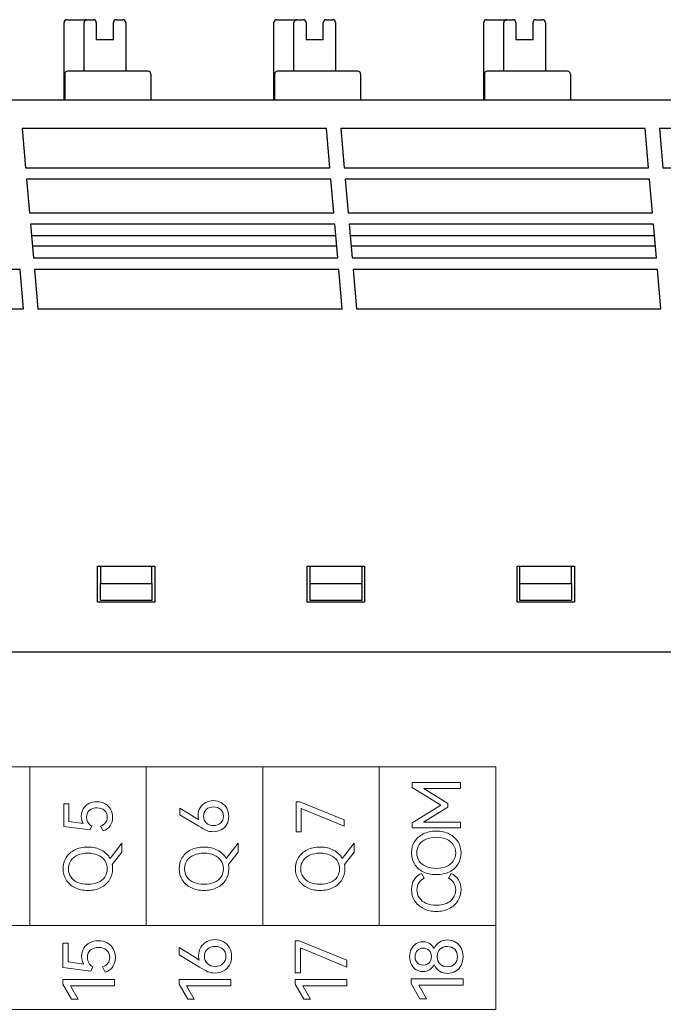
# Model space of a CAD drawing. Header units: millimetres. Extents: x 0 to 427, y 0 to 299.
# Tile 15 of 23: x 144 to 166, y 163 to 198. Entities that reach past the tile are written whole.
import ezdxf

# ---------------------------------------------------------------- set-up
doc = ezdxf.new("R2010")
doc.units = ezdxf.units.MM
doc.header["$MEASUREMENT"] = 0
doc.layers.add('layer 1', color=7, linetype='Continuous')
doc.layers.add('Layer0000', color=7, linetype='Continuous', lineweight=25)

msp = doc.modelspace()

# ---------------------------------------------------------------- linework, layer by layer
at = {"layer": 'layer 1', "lineweight": 9}
for points, knots in [([(160.629, 171.486), (160.629, 171.486), (156.559, 171.486), (156.559, 171.486), (156.559, 171.486), (156.559, 171.486), (152.489, 171.486), (152.489, 171.486), (152.489, 171.486), (152.489, 171.486), (148.418, 171.486), (148.418, 171.486), (148.418, 171.486), (148.418, 171.486), (144.348, 171.486), (144.348, 171.486), (144.348, 171.486), (144.348, 171.486), (140.278, 171.486), (140.278, 171.486), (140.278, 171.486), (140.278, 171.486), (136.207, 171.486), (136.207, 171.486), (136.207, 171.486), (136.207, 171.486), (132.137, 171.486), (132.137, 171.486), (132.137, 171.486), (132.137, 171.486), (128.067, 171.486), (128.067, 171.486), (128.067, 171.486), (128.067, 171.486), (123.997, 171.486), (123.997, 171.486)], [0, 0, 0, 0, 0.111111, 0.111111, 0.111111, 0.111111, 0.222222, 0.222222, 0.222222, 0.222222, 0.333333, 0.333333, 0.333333, 0.333333, 0.444444, 0.444444, 0.444444, 0.444444, 0.555556, 0.555556, 0.555556, 0.555556, 0.666667, 0.666667, 0.666667, 0.666667, 0.777778, 0.777778, 0.777778, 0.777778, 0.888889, 0.888889, 0.888889, 0.888889, 1, 1, 1, 1]), ([(157.715, 170.767), (157.715, 170.767), (157.715, 170.934), (157.715, 170.934), (157.715, 170.934), (157.715, 170.934), (159.394, 170.934), (159.394, 170.934), (159.394, 170.934), (159.394, 170.934), (159.394, 170.735), (159.394, 170.735), (159.394, 170.735), (159.394, 170.735), (158.114, 170.735), (158.114, 170.735), (158.114, 170.735), (158.114, 170.735), (158.96, 170.205), (158.96, 170.205), (158.96, 170.205), (158.96, 170.205), (158.96, 170.083), (158.96, 170.083), (158.96, 170.083), (158.96, 170.083), (158.11, 169.549), (158.11, 169.549), (158.11, 169.549), (158.11, 169.549), (159.394, 169.549), (159.394, 169.549), (159.394, 169.549), (159.394, 169.549), (159.394, 169.352), (159.394, 169.352), (159.394, 169.352), (159.394, 169.352), (157.715, 169.352), (157.715, 169.352), (157.715, 169.352), (157.715, 169.352), (157.715, 169.531), (157.715, 169.531), (157.715, 169.531), (157.715, 169.531), (158.713, 170.15), (158.713, 170.15), (158.713, 170.15), (158.713, 170.15), (157.715, 170.767), (157.715, 170.767)], [0, 0, 0, 0, 0.076923, 0.076923, 0.076923, 0.076923, 0.153846, 0.153846, 0.153846, 0.153846, 0.230769, 0.230769, 0.230769, 0.230769, 0.307692, 0.307692, 0.307692, 0.307692, 0.384615, 0.384615, 0.384615, 0.384615, 0.461538, 0.461538, 0.461538, 0.461538, 0.538462, 0.538462, 0.538462, 0.538462, 0.615385, 0.615385, 0.615385, 0.615385, 0.692308, 0.692308, 0.692308, 0.692308, 0.769231, 0.769231, 0.769231, 0.769231, 0.846154, 0.846154, 0.846154, 0.846154, 0.923077, 0.923077, 0.923077, 0.923077, 1, 1, 1, 1]), ([(146.15, 169.758), (146.15, 169.857), (146.174, 169.946), (146.22, 170.024), (146.22, 170.024), (146.267, 170.102), (146.331, 170.162), (146.413, 170.205), (146.413, 170.205), (146.495, 170.248), (146.588, 170.269), (146.692, 170.269), (146.692, 170.269), (146.8, 170.269), (146.896, 170.246), (146.98, 170.198), (146.98, 170.198), (147.065, 170.151), (147.13, 170.086), (147.177, 170.003), (147.177, 170.003), (147.223, 169.921), (147.246, 169.829), (147.246, 169.728), (147.246, 169.728), (147.246, 169.616), (147.219, 169.517), (147.163, 169.431), (147.163, 169.431), (147.107, 169.345), (147.026, 169.285), (146.919, 169.251), (146.919, 169.251), (146.919, 169.251), (146.825, 169.416), (146.825, 169.416), (146.825, 169.416), (146.903, 169.444), (146.961, 169.484), (147.001, 169.537), (147.001, 169.537), (147.041, 169.589), (147.061, 169.653), (147.061, 169.728), (147.061, 169.728), (147.061, 169.829), (147.027, 169.908), (146.96, 169.967), (146.96, 169.967), (146.893, 170.025), (146.806, 170.054), (146.701, 170.054), (146.701, 170.054), (146.598, 170.054), (146.512, 170.026), (146.442, 169.97), (146.442, 169.97), (146.371, 169.914), (146.336, 169.834), (146.336, 169.728), (146.336, 169.728), (146.336, 169.595), (146.396, 169.491), (146.517, 169.416), (146.517, 169.416), (146.517, 169.416), (146.451, 169.285), (146.451, 169.285), (146.451, 169.285), (146.451, 169.285), (145.538, 169.4), (145.538, 169.4), (145.538, 169.4), (145.538, 169.4), (145.538, 170.194), (145.538, 170.194), (145.538, 170.194), (145.538, 170.194), (145.717, 170.194), (145.717, 170.194), (145.717, 170.194), (145.717, 170.194), (145.717, 169.579), (145.717, 169.579), (145.717, 169.579), (145.717, 169.579), (146.215, 169.512), (146.215, 169.512), (146.215, 169.512), (146.172, 169.58), (146.15, 169.662), (146.15, 169.758)], [0, 0, 0, 0, 0.043478, 0.043478, 0.043478, 0.043478, 0.086957, 0.086957, 0.086957, 0.086957, 0.130435, 0.130435, 0.130435, 0.130435, 0.173913, 0.173913, 0.173913, 0.173913, 0.217391, 0.217391, 0.217391, 0.217391, 0.26087, 0.26087, 0.26087, 0.26087, 0.304348, 0.304348, 0.304348, 0.304348, 0.347826, 0.347826, 0.347826, 0.347826, 0.391304, 0.391304, 0.391304, 0.391304, 0.434783, 0.434783, 0.434783, 0.434783, 0.478261, 0.478261, 0.478261, 0.478261, 0.521739, 0.521739, 0.521739, 0.521739, 0.565217, 0.565217, 0.565217, 0.565217, 0.608696, 0.608696, 0.608696, 0.608696, 0.652174, 0.652174, 0.652174, 0.652174, 0.695652, 0.695652, 0.695652, 0.695652, 0.73913, 0.73913, 0.73913, 0.73913, 0.782609, 0.782609, 0.782609, 0.782609, 0.826087, 0.826087, 0.826087, 0.826087, 0.869565, 0.869565, 0.869565, 0.869565, 0.913043, 0.913043, 0.913043, 0.913043, 0.956522, 0.956522, 0.956522, 0.956522, 1, 1, 1, 1]), ([(150.233, 169.792), (150.233, 169.892), (150.257, 169.98), (150.304, 170.058), (150.304, 170.058), (150.352, 170.136), (150.416, 170.197), (150.497, 170.241), (150.497, 170.241), (150.578, 170.284), (150.667, 170.306), (150.765, 170.306), (150.765, 170.306), (150.866, 170.306), (150.958, 170.283), (151.04, 170.236), (151.04, 170.236), (151.123, 170.189), (151.187, 170.124), (151.234, 170.041), (151.234, 170.041), (151.281, 169.958), (151.304, 169.865), (151.304, 169.762), (151.304, 169.762), (151.304, 169.657), (151.281, 169.563), (151.235, 169.48), (151.235, 169.48), (151.189, 169.398), (151.125, 169.334), (151.043, 169.288), (151.043, 169.288), (150.96, 169.242), (150.866, 169.219), (150.761, 169.219), (150.761, 169.219), (150.678, 169.219), (150.602, 169.234), (150.532, 169.264), (150.532, 169.264), (150.463, 169.293), (150.371, 169.343), (150.258, 169.412), (150.258, 169.412), (150.258, 169.412), (149.598, 169.813), (149.598, 169.813), (149.598, 169.813), (149.598, 169.813), (149.598, 170.044), (149.598, 170.044), (149.598, 170.044), (149.598, 170.044), (150.162, 169.698), (150.162, 169.698), (150.162, 169.698), (150.196, 169.677), (150.227, 169.655), (150.256, 169.634), (150.256, 169.634), (150.241, 169.681), (150.233, 169.734), (150.233, 169.792)], [0, 0, 0, 0, 0.0625, 0.0625, 0.0625, 0.0625, 0.125, 0.125, 0.125, 0.125, 0.1875, 0.1875, 0.1875, 0.1875, 0.25, 0.25, 0.25, 0.25, 0.3125, 0.3125, 0.3125, 0.3125, 0.375, 0.375, 0.375, 0.375, 0.4375, 0.4375, 0.4375, 0.4375, 0.5, 0.5, 0.5, 0.5, 0.5625, 0.5625, 0.5625, 0.5625, 0.625, 0.625, 0.625, 0.625, 0.6875, 0.6875, 0.6875, 0.6875, 0.75, 0.75, 0.75, 0.75, 0.8125, 0.8125, 0.8125, 0.8125, 0.875, 0.875, 0.875, 0.875, 0.9375, 0.9375, 0.9375, 0.9375, 1, 1, 1, 1]), ([(151.118, 169.762), (151.118, 169.86), (151.086, 169.939), (151.022, 169.997), (151.022, 169.997), (150.958, 170.056), (150.874, 170.086), (150.772, 170.086), (150.772, 170.086), (150.668, 170.086), (150.584, 170.057), (150.519, 169.999), (150.519, 169.999), (150.454, 169.941), (150.421, 169.862), (150.421, 169.762), (150.421, 169.762), (150.421, 169.663), (150.454, 169.584), (150.519, 169.525), (150.519, 169.525), (150.584, 169.466), (150.668, 169.437), (150.772, 169.437), (150.772, 169.437), (150.876, 169.437), (150.96, 169.466), (151.023, 169.525), (151.023, 169.525), (151.087, 169.584), (151.118, 169.663), (151.118, 169.762)], [0, 0, 0, 0, 0.125, 0.125, 0.125, 0.125, 0.25, 0.25, 0.25, 0.25, 0.375, 0.375, 0.375, 0.375, 0.5, 0.5, 0.5, 0.5, 0.625, 0.625, 0.625, 0.625, 0.75, 0.75, 0.75, 0.75, 0.875, 0.875, 0.875, 0.875, 1, 1, 1, 1]), ([(153.832, 170.035), (153.832, 170.035), (153.832, 169.221), (153.832, 169.221), (153.832, 169.221), (153.832, 169.221), (153.655, 169.221), (153.655, 169.221), (153.655, 169.221), (153.655, 169.221), (153.655, 170.267), (153.655, 170.267), (153.655, 170.267), (153.655, 170.267), (153.782, 170.267), (153.782, 170.267), (153.782, 170.267), (153.782, 170.267), (155.336, 169.639), (155.336, 169.639), (155.336, 169.639), (155.336, 169.639), (155.336, 169.414), (155.336, 169.414), (155.336, 169.414), (155.336, 169.414), (153.832, 170.035), (153.832, 170.035)], [0, 0, 0, 0, 0.142857, 0.142857, 0.142857, 0.142857, 0.285714, 0.285714, 0.285714, 0.285714, 0.428571, 0.428571, 0.428571, 0.428571, 0.571429, 0.571429, 0.571429, 0.571429, 0.714286, 0.714286, 0.714286, 0.714286, 0.857143, 0.857143, 0.857143, 0.857143, 1, 1, 1, 1]), ([(158.552, 167.722), (158.379, 167.722), (158.227, 167.755), (158.096, 167.82), (158.096, 167.82), (157.964, 167.886), (157.863, 167.977), (157.793, 168.092), (157.793, 168.092), (157.723, 168.208), (157.688, 168.337), (157.688, 168.481), (157.688, 168.481), (157.688, 168.625), (157.723, 168.754), (157.794, 168.87), (157.794, 168.87), (157.865, 168.985), (157.966, 169.075), (158.097, 169.141), (158.097, 169.141), (158.228, 169.207), (158.379, 169.24), (158.552, 169.24), (158.552, 169.24), (158.726, 169.24), (158.879, 169.207), (159.01, 169.14), (159.01, 169.14), (159.14, 169.074), (159.241, 168.983), (159.312, 168.868), (159.312, 168.868), (159.383, 168.754), (159.419, 168.625), (159.419, 168.481), (159.419, 168.481), (159.419, 168.337), (159.384, 168.208), (159.313, 168.092), (159.313, 168.092), (159.243, 167.977), (159.142, 167.886), (159.011, 167.82), (159.011, 167.82), (158.879, 167.755), (158.726, 167.722), (158.552, 167.722)], [0, 0, 0, 0, 0.083333, 0.083333, 0.083333, 0.083333, 0.166667, 0.166667, 0.166667, 0.166667, 0.25, 0.25, 0.25, 0.25, 0.333333, 0.333333, 0.333333, 0.333333, 0.416667, 0.416667, 0.416667, 0.416667, 0.5, 0.5, 0.5, 0.5, 0.583333, 0.583333, 0.583333, 0.583333, 0.666667, 0.666667, 0.666667, 0.666667, 0.75, 0.75, 0.75, 0.75, 0.833333, 0.833333, 0.833333, 0.833333, 0.916667, 0.916667, 0.916667, 0.916667, 1, 1, 1, 1]), ([(158.552, 167.937), (158.685, 167.937), (158.803, 167.959), (158.905, 168.003), (158.905, 168.003), (159.008, 168.046), (159.088, 168.109), (159.145, 168.192), (159.145, 168.192), (159.202, 168.274), (159.231, 168.371), (159.231, 168.481), (159.231, 168.481), (159.231, 168.591), (159.202, 168.687), (159.145, 168.769), (159.145, 168.769), (159.088, 168.85), (159.008, 168.913), (158.905, 168.958), (158.905, 168.958), (158.803, 169.002), (158.685, 169.024), (158.552, 169.024), (158.552, 169.024), (158.418, 169.024), (158.299, 169.002), (158.197, 168.958), (158.197, 168.958), (158.094, 168.913), (158.015, 168.85), (157.958, 168.769), (157.958, 168.769), (157.902, 168.687), (157.873, 168.591), (157.873, 168.481), (157.873, 168.481), (157.873, 168.371), (157.902, 168.275), (157.958, 168.193), (157.958, 168.193), (158.015, 168.111), (158.094, 168.048), (158.197, 168.004), (158.197, 168.004), (158.299, 167.96), (158.418, 167.937), (158.552, 167.937)], [0, 0, 0, 0, 0.083333, 0.083333, 0.083333, 0.083333, 0.166667, 0.166667, 0.166667, 0.166667, 0.25, 0.25, 0.25, 0.25, 0.333333, 0.333333, 0.333333, 0.333333, 0.416667, 0.416667, 0.416667, 0.416667, 0.5, 0.5, 0.5, 0.5, 0.583333, 0.583333, 0.583333, 0.583333, 0.666667, 0.666667, 0.666667, 0.666667, 0.75, 0.75, 0.75, 0.75, 0.833333, 0.833333, 0.833333, 0.833333, 0.916667, 0.916667, 0.916667, 0.916667, 1, 1, 1, 1]), ([(147.57, 168.818), (147.57, 168.818), (147.57, 168.511), (147.57, 168.511), (147.57, 168.511), (147.57, 168.511), (147.233, 168.07), (147.233, 168.07), (147.233, 168.07), (147.242, 168.023), (147.246, 167.975), (147.246, 167.926), (147.246, 167.926), (147.246, 167.782), (147.211, 167.653), (147.141, 167.537), (147.141, 167.537), (147.071, 167.422), (146.97, 167.331), (146.838, 167.266), (146.838, 167.266), (146.707, 167.2), (146.554, 167.167), (146.38, 167.167), (146.38, 167.167), (146.207, 167.167), (146.055, 167.2), (145.923, 167.266), (145.923, 167.266), (145.792, 167.331), (145.691, 167.422), (145.621, 167.537), (145.621, 167.537), (145.55, 167.653), (145.515, 167.782), (145.515, 167.926), (145.515, 167.926), (145.515, 168.07), (145.551, 168.199), (145.622, 168.315), (145.622, 168.315), (145.693, 168.43), (145.794, 168.521), (145.925, 168.586), (145.925, 168.586), (146.055, 168.652), (146.207, 168.685), (146.38, 168.685), (146.38, 168.685), (146.56, 168.685), (146.717, 168.649), (146.851, 168.578), (146.851, 168.578), (146.985, 168.507), (147.086, 168.411), (147.155, 168.288), (147.155, 168.288), (147.155, 168.288), (147.57, 168.818), (147.57, 168.818)], [0, 0, 0, 0, 0.066667, 0.066667, 0.066667, 0.066667, 0.133333, 0.133333, 0.133333, 0.133333, 0.2, 0.2, 0.2, 0.2, 0.266667, 0.266667, 0.266667, 0.266667, 0.333333, 0.333333, 0.333333, 0.333333, 0.4, 0.4, 0.4, 0.4, 0.466667, 0.466667, 0.466667, 0.466667, 0.533333, 0.533333, 0.533333, 0.533333, 0.6, 0.6, 0.6, 0.6, 0.666667, 0.666667, 0.666667, 0.666667, 0.733333, 0.733333, 0.733333, 0.733333, 0.8, 0.8, 0.8, 0.8, 0.866667, 0.866667, 0.866667, 0.866667, 0.933333, 0.933333, 0.933333, 0.933333, 1, 1, 1, 1]), ([(151.627, 168.818), (151.627, 168.818), (151.627, 168.511), (151.627, 168.511), (151.627, 168.511), (151.627, 168.511), (151.29, 168.07), (151.29, 168.07), (151.29, 168.07), (151.299, 168.023), (151.304, 167.975), (151.304, 167.926), (151.304, 167.926), (151.304, 167.782), (151.269, 167.653), (151.198, 167.537), (151.198, 167.537), (151.128, 167.422), (151.027, 167.331), (150.896, 167.266), (150.896, 167.266), (150.764, 167.2), (150.611, 167.167), (150.437, 167.167), (150.437, 167.167), (150.264, 167.167), (150.112, 167.2), (149.981, 167.266), (149.981, 167.266), (149.849, 167.331), (149.748, 167.422), (149.678, 167.537), (149.678, 167.537), (149.608, 167.653), (149.573, 167.782), (149.573, 167.926), (149.573, 167.926), (149.573, 168.07), (149.608, 168.199), (149.679, 168.315), (149.679, 168.315), (149.75, 168.43), (149.851, 168.521), (149.982, 168.586), (149.982, 168.586), (150.113, 168.652), (150.264, 168.685), (150.437, 168.685), (150.437, 168.685), (150.618, 168.685), (150.775, 168.649), (150.908, 168.578), (150.908, 168.578), (151.042, 168.507), (151.143, 168.411), (151.212, 168.288), (151.212, 168.288), (151.212, 168.288), (151.627, 168.818), (151.627, 168.818)], [0, 0, 0, 0, 0.066667, 0.066667, 0.066667, 0.066667, 0.133333, 0.133333, 0.133333, 0.133333, 0.2, 0.2, 0.2, 0.2, 0.266667, 0.266667, 0.266667, 0.266667, 0.333333, 0.333333, 0.333333, 0.333333, 0.4, 0.4, 0.4, 0.4, 0.466667, 0.466667, 0.466667, 0.466667, 0.533333, 0.533333, 0.533333, 0.533333, 0.6, 0.6, 0.6, 0.6, 0.666667, 0.666667, 0.666667, 0.666667, 0.733333, 0.733333, 0.733333, 0.733333, 0.8, 0.8, 0.8, 0.8, 0.866667, 0.866667, 0.866667, 0.866667, 0.933333, 0.933333, 0.933333, 0.933333, 1, 1, 1, 1]), ([(155.685, 168.818), (155.685, 168.818), (155.685, 168.511), (155.685, 168.511), (155.685, 168.511), (155.685, 168.511), (155.348, 168.07), (155.348, 168.07), (155.348, 168.07), (155.357, 168.023), (155.361, 167.975), (155.361, 167.926), (155.361, 167.926), (155.361, 167.782), (155.326, 167.653), (155.256, 167.537), (155.256, 167.537), (155.186, 167.422), (155.085, 167.331), (154.953, 167.266), (154.953, 167.266), (154.822, 167.2), (154.669, 167.167), (154.495, 167.167), (154.495, 167.167), (154.322, 167.167), (154.17, 167.2), (154.038, 167.266), (154.038, 167.266), (153.907, 167.331), (153.806, 167.422), (153.736, 167.537), (153.736, 167.537), (153.665, 167.653), (153.63, 167.782), (153.63, 167.926), (153.63, 167.926), (153.63, 168.07), (153.666, 168.199), (153.737, 168.315), (153.737, 168.315), (153.808, 168.43), (153.909, 168.521), (154.04, 168.586), (154.04, 168.586), (154.17, 168.652), (154.322, 168.685), (154.495, 168.685), (154.495, 168.685), (154.675, 168.685), (154.832, 168.649), (154.966, 168.578), (154.966, 168.578), (155.1, 168.507), (155.201, 168.411), (155.27, 168.288), (155.27, 168.288), (155.27, 168.288), (155.685, 168.818), (155.685, 168.818)], [0, 0, 0, 0, 0.066667, 0.066667, 0.066667, 0.066667, 0.133333, 0.133333, 0.133333, 0.133333, 0.2, 0.2, 0.2, 0.2, 0.266667, 0.266667, 0.266667, 0.266667, 0.333333, 0.333333, 0.333333, 0.333333, 0.4, 0.4, 0.4, 0.4, 0.466667, 0.466667, 0.466667, 0.466667, 0.533333, 0.533333, 0.533333, 0.533333, 0.6, 0.6, 0.6, 0.6, 0.666667, 0.666667, 0.666667, 0.666667, 0.733333, 0.733333, 0.733333, 0.733333, 0.8, 0.8, 0.8, 0.8, 0.866667, 0.866667, 0.866667, 0.866667, 0.933333, 0.933333, 0.933333, 0.933333, 1, 1, 1, 1]), ([(146.38, 167.383), (146.513, 167.383), (146.63, 167.404), (146.733, 167.448), (146.733, 167.448), (146.835, 167.491), (146.915, 167.555), (146.972, 167.637), (146.972, 167.637), (147.03, 167.72), (147.058, 167.816), (147.058, 167.926), (147.058, 167.926), (147.058, 168.036), (147.03, 168.132), (146.972, 168.214), (146.972, 168.214), (146.915, 168.296), (146.835, 168.359), (146.733, 168.403), (146.733, 168.403), (146.63, 168.447), (146.513, 168.469), (146.38, 168.469), (146.38, 168.469), (146.245, 168.469), (146.127, 168.447), (146.024, 168.403), (146.024, 168.403), (145.922, 168.359), (145.842, 168.296), (145.786, 168.214), (145.786, 168.214), (145.729, 168.132), (145.701, 168.036), (145.701, 167.926), (145.701, 167.926), (145.701, 167.816), (145.729, 167.72), (145.786, 167.638), (145.786, 167.638), (145.842, 167.556), (145.922, 167.493), (146.024, 167.449), (146.024, 167.449), (146.127, 167.405), (146.245, 167.383), (146.38, 167.383)], [0, 0, 0, 0, 0.083333, 0.083333, 0.083333, 0.083333, 0.166667, 0.166667, 0.166667, 0.166667, 0.25, 0.25, 0.25, 0.25, 0.333333, 0.333333, 0.333333, 0.333333, 0.416667, 0.416667, 0.416667, 0.416667, 0.5, 0.5, 0.5, 0.5, 0.583333, 0.583333, 0.583333, 0.583333, 0.666667, 0.666667, 0.666667, 0.666667, 0.75, 0.75, 0.75, 0.75, 0.833333, 0.833333, 0.833333, 0.833333, 0.916667, 0.916667, 0.916667, 0.916667, 1, 1, 1, 1]), ([(150.437, 167.383), (150.57, 167.383), (150.688, 167.404), (150.79, 167.448), (150.79, 167.448), (150.893, 167.491), (150.973, 167.555), (151.03, 167.637), (151.03, 167.637), (151.087, 167.72), (151.116, 167.816), (151.116, 167.926), (151.116, 167.926), (151.116, 168.036), (151.087, 168.132), (151.03, 168.214), (151.03, 168.214), (150.973, 168.296), (150.893, 168.359), (150.79, 168.403), (150.79, 168.403), (150.688, 168.447), (150.57, 168.469), (150.437, 168.469), (150.437, 168.469), (150.303, 168.469), (150.184, 168.447), (150.082, 168.403), (150.082, 168.403), (149.979, 168.359), (149.9, 168.296), (149.843, 168.214), (149.843, 168.214), (149.787, 168.132), (149.758, 168.036), (149.758, 167.926), (149.758, 167.926), (149.758, 167.816), (149.787, 167.72), (149.843, 167.638), (149.843, 167.638), (149.9, 167.556), (149.979, 167.493), (150.082, 167.449), (150.082, 167.449), (150.184, 167.405), (150.303, 167.383), (150.437, 167.383)], [0, 0, 0, 0, 0.083333, 0.083333, 0.083333, 0.083333, 0.166667, 0.166667, 0.166667, 0.166667, 0.25, 0.25, 0.25, 0.25, 0.333333, 0.333333, 0.333333, 0.333333, 0.416667, 0.416667, 0.416667, 0.416667, 0.5, 0.5, 0.5, 0.5, 0.583333, 0.583333, 0.583333, 0.583333, 0.666667, 0.666667, 0.666667, 0.666667, 0.75, 0.75, 0.75, 0.75, 0.833333, 0.833333, 0.833333, 0.833333, 0.916667, 0.916667, 0.916667, 0.916667, 1, 1, 1, 1]), ([(154.495, 167.383), (154.628, 167.383), (154.745, 167.404), (154.848, 167.448), (154.848, 167.448), (154.95, 167.491), (155.03, 167.555), (155.087, 167.637), (155.087, 167.637), (155.145, 167.72), (155.173, 167.816), (155.173, 167.926), (155.173, 167.926), (155.173, 168.036), (155.145, 168.132), (155.087, 168.214), (155.087, 168.214), (155.03, 168.296), (154.95, 168.359), (154.848, 168.403), (154.848, 168.403), (154.745, 168.447), (154.628, 168.469), (154.495, 168.469), (154.495, 168.469), (154.36, 168.469), (154.242, 168.447), (154.139, 168.403), (154.139, 168.403), (154.037, 168.359), (153.957, 168.296), (153.901, 168.214), (153.901, 168.214), (153.844, 168.132), (153.816, 168.036), (153.816, 167.926), (153.816, 167.926), (153.816, 167.816), (153.844, 167.72), (153.901, 167.638), (153.901, 167.638), (153.957, 167.556), (154.037, 167.493), (154.139, 167.449), (154.139, 167.449), (154.242, 167.405), (154.36, 167.383), (154.495, 167.383)], [0, 0, 0, 0, 0.083333, 0.083333, 0.083333, 0.083333, 0.166667, 0.166667, 0.166667, 0.166667, 0.25, 0.25, 0.25, 0.25, 0.333333, 0.333333, 0.333333, 0.333333, 0.416667, 0.416667, 0.416667, 0.416667, 0.5, 0.5, 0.5, 0.5, 0.583333, 0.583333, 0.583333, 0.583333, 0.666667, 0.666667, 0.666667, 0.666667, 0.75, 0.75, 0.75, 0.75, 0.833333, 0.833333, 0.833333, 0.833333, 0.916667, 0.916667, 0.916667, 0.916667, 1, 1, 1, 1]), ([(159.231, 167.192), (159.231, 167.376), (159.146, 167.51), (158.976, 167.596), (158.976, 167.596), (158.976, 167.596), (159.073, 167.761), (159.073, 167.761), (159.073, 167.761), (159.181, 167.714), (159.266, 167.64), (159.327, 167.541), (159.327, 167.541), (159.388, 167.442), (159.419, 167.327), (159.419, 167.197), (159.419, 167.197), (159.419, 167.055), (159.382, 166.926), (159.309, 166.809), (159.309, 166.809), (159.236, 166.693), (159.133, 166.602), (159.002, 166.534), (159.002, 166.534), (158.87, 166.467), (158.72, 166.433), (158.552, 166.433), (158.552, 166.433), (158.384, 166.433), (158.234, 166.467), (158.103, 166.534), (158.103, 166.534), (157.971, 166.602), (157.869, 166.693), (157.797, 166.809), (157.797, 166.809), (157.724, 166.926), (157.688, 167.055), (157.688, 167.197), (157.688, 167.197), (157.688, 167.327), (157.718, 167.442), (157.779, 167.541), (157.779, 167.541), (157.841, 167.64), (157.925, 167.714), (158.034, 167.761), (158.034, 167.761), (158.034, 167.761), (158.13, 167.596), (158.13, 167.596), (158.13, 167.596), (157.961, 167.51), (157.876, 167.376), (157.876, 167.192), (157.876, 167.192), (157.876, 167.085), (157.904, 166.991), (157.961, 166.908), (157.961, 166.908), (158.017, 166.826), (158.097, 166.762), (158.199, 166.717), (158.199, 166.717), (158.301, 166.672), (158.419, 166.649), (158.552, 166.649), (158.552, 166.649), (158.685, 166.649), (158.803, 166.672), (158.906, 166.717), (158.906, 166.717), (159.01, 166.762), (159.09, 166.826), (159.146, 166.908), (159.146, 166.908), (159.203, 166.991), (159.231, 167.085), (159.231, 167.192)], [0, 0, 0, 0, 0.05, 0.05, 0.05, 0.05, 0.1, 0.1, 0.1, 0.1, 0.15, 0.15, 0.15, 0.15, 0.2, 0.2, 0.2, 0.2, 0.25, 0.25, 0.25, 0.25, 0.3, 0.3, 0.3, 0.3, 0.35, 0.35, 0.35, 0.35, 0.4, 0.4, 0.4, 0.4, 0.45, 0.45, 0.45, 0.45, 0.5, 0.5, 0.5, 0.5, 0.55, 0.55, 0.55, 0.55, 0.6, 0.6, 0.6, 0.6, 0.65, 0.65, 0.65, 0.65, 0.7, 0.7, 0.7, 0.7, 0.75, 0.75, 0.75, 0.75, 0.8, 0.8, 0.8, 0.8, 0.85, 0.85, 0.85, 0.85, 0.9, 0.9, 0.9, 0.9, 0.95, 0.95, 0.95, 0.95, 1, 1, 1, 1]), ([(160.629, 165.945), (160.629, 165.945), (156.559, 165.945), (156.559, 165.945), (156.559, 165.945), (156.559, 165.945), (152.489, 165.945), (152.489, 165.945), (152.489, 165.945), (152.489, 165.945), (148.418, 165.945), (148.418, 165.945), (148.418, 165.945), (148.418, 165.945), (144.348, 165.945), (144.348, 165.945), (144.348, 165.945), (144.348, 165.945), (140.278, 165.945), (140.278, 165.945), (140.278, 165.945), (140.278, 165.945), (136.207, 165.945), (136.207, 165.945), (136.207, 165.945), (136.207, 165.945), (132.137, 165.945), (132.137, 165.945), (132.137, 165.945), (132.137, 165.945), (128.067, 165.945), (128.067, 165.945), (128.067, 165.945), (128.067, 165.945), (123.997, 165.945), (123.997, 165.945)], [0, 0, 0, 0, 0.111111, 0.111111, 0.111111, 0.111111, 0.222222, 0.222222, 0.222222, 0.222222, 0.333333, 0.333333, 0.333333, 0.333333, 0.444444, 0.444444, 0.444444, 0.444444, 0.555556, 0.555556, 0.555556, 0.555556, 0.666667, 0.666667, 0.666667, 0.666667, 0.777778, 0.777778, 0.777778, 0.777778, 0.888889, 0.888889, 0.888889, 0.888889, 1, 1, 1, 1]), ([(123.997, 163.011), (123.997, 163.011), (123.997, 165.943), (123.997, 165.943), (123.997, 165.943), (123.997, 165.943), (160.629, 165.943), (160.629, 165.943), (160.629, 165.943), (160.629, 165.943), (160.629, 163.011), (160.629, 163.011), (160.629, 163.011), (160.629, 163.011), (123.997, 163.011), (123.997, 163.011)], [0, 0, 0, 0, 0.25, 0.25, 0.25, 0.25, 0.5, 0.5, 0.5, 0.5, 0.75, 0.75, 0.75, 0.75, 1, 1, 1, 1]), ([(146.164, 164.861), (146.164, 164.968), (146.19, 165.064), (146.24, 165.147), (146.24, 165.147), (146.289, 165.231), (146.359, 165.297), (146.447, 165.342), (146.447, 165.342), (146.535, 165.388), (146.635, 165.411), (146.747, 165.411), (146.747, 165.411), (146.864, 165.411), (146.968, 165.385), (147.058, 165.335), (147.058, 165.335), (147.148, 165.284), (147.22, 165.213), (147.269, 165.125), (147.269, 165.125), (147.319, 165.037), (147.345, 164.937), (147.345, 164.829), (147.345, 164.829), (147.345, 164.708), (147.314, 164.601), (147.254, 164.509), (147.254, 164.509), (147.195, 164.416), (147.107, 164.351), (146.991, 164.315), (146.991, 164.315), (146.991, 164.315), (146.89, 164.493), (146.89, 164.493), (146.89, 164.493), (146.974, 164.522), (147.038, 164.566), (147.08, 164.622), (147.08, 164.622), (147.123, 164.679), (147.145, 164.748), (147.145, 164.829), (147.145, 164.829), (147.145, 164.937), (147.108, 165.023), (147.036, 165.085), (147.036, 165.085), (146.964, 165.147), (146.87, 165.179), (146.757, 165.179), (146.757, 165.179), (146.647, 165.179), (146.553, 165.149), (146.478, 165.089), (146.478, 165.089), (146.403, 165.03), (146.364, 164.942), (146.364, 164.829), (146.364, 164.829), (146.364, 164.685), (146.429, 164.573), (146.559, 164.493), (146.559, 164.493), (146.559, 164.493), (146.488, 164.352), (146.488, 164.352), (146.488, 164.352), (146.488, 164.352), (145.505, 164.475), (145.505, 164.475), (145.505, 164.475), (145.505, 164.475), (145.505, 165.33), (145.505, 165.33), (145.505, 165.33), (145.505, 165.33), (145.698, 165.33), (145.698, 165.33), (145.698, 165.33), (145.698, 165.33), (145.698, 164.668), (145.698, 164.668), (145.698, 164.668), (145.698, 164.668), (146.233, 164.596), (146.233, 164.596), (146.233, 164.596), (146.187, 164.669), (146.164, 164.757), (146.164, 164.861)], [0, 0, 0, 0, 0.043478, 0.043478, 0.043478, 0.043478, 0.086957, 0.086957, 0.086957, 0.086957, 0.130435, 0.130435, 0.130435, 0.130435, 0.173913, 0.173913, 0.173913, 0.173913, 0.217391, 0.217391, 0.217391, 0.217391, 0.26087, 0.26087, 0.26087, 0.26087, 0.304348, 0.304348, 0.304348, 0.304348, 0.347826, 0.347826, 0.347826, 0.347826, 0.391304, 0.391304, 0.391304, 0.391304, 0.434783, 0.434783, 0.434783, 0.434783, 0.478261, 0.478261, 0.478261, 0.478261, 0.521739, 0.521739, 0.521739, 0.521739, 0.565217, 0.565217, 0.565217, 0.565217, 0.608696, 0.608696, 0.608696, 0.608696, 0.652174, 0.652174, 0.652174, 0.652174, 0.695652, 0.695652, 0.695652, 0.695652, 0.73913, 0.73913, 0.73913, 0.73913, 0.782609, 0.782609, 0.782609, 0.782609, 0.826087, 0.826087, 0.826087, 0.826087, 0.869565, 0.869565, 0.869565, 0.869565, 0.913043, 0.913043, 0.913043, 0.913043, 0.956522, 0.956522, 0.956522, 0.956522, 1, 1, 1, 1]), ([(150.249, 164.898), (150.249, 165.005), (150.275, 165.101), (150.326, 165.184), (150.326, 165.184), (150.376, 165.268), (150.446, 165.334), (150.533, 165.38), (150.533, 165.38), (150.62, 165.427), (150.717, 165.451), (150.822, 165.451), (150.822, 165.451), (150.931, 165.451), (151.03, 165.426), (151.118, 165.376), (151.118, 165.376), (151.207, 165.325), (151.277, 165.255), (151.327, 165.166), (151.327, 165.166), (151.377, 165.076), (151.402, 164.976), (151.402, 164.866), (151.402, 164.866), (151.402, 164.752), (151.378, 164.651), (151.328, 164.562), (151.328, 164.562), (151.279, 164.473), (151.21, 164.404), (151.121, 164.354), (151.121, 164.354), (151.032, 164.305), (150.931, 164.28), (150.817, 164.28), (150.817, 164.28), (150.728, 164.28), (150.646, 164.296), (150.571, 164.329), (150.571, 164.329), (150.497, 164.361), (150.398, 164.414), (150.276, 164.488), (150.276, 164.488), (150.276, 164.488), (149.565, 164.92), (149.565, 164.92), (149.565, 164.92), (149.565, 164.92), (149.565, 165.169), (149.565, 165.169), (149.565, 165.169), (149.565, 165.169), (150.173, 164.796), (150.173, 164.796), (150.173, 164.796), (150.208, 164.775), (150.243, 164.75), (150.274, 164.727), (150.274, 164.727), (150.257, 164.778), (150.249, 164.835), (150.249, 164.898)], [0, 0, 0, 0, 0.0625, 0.0625, 0.0625, 0.0625, 0.125, 0.125, 0.125, 0.125, 0.1875, 0.1875, 0.1875, 0.1875, 0.25, 0.25, 0.25, 0.25, 0.3125, 0.3125, 0.3125, 0.3125, 0.375, 0.375, 0.375, 0.375, 0.4375, 0.4375, 0.4375, 0.4375, 0.5, 0.5, 0.5, 0.5, 0.5625, 0.5625, 0.5625, 0.5625, 0.625, 0.625, 0.625, 0.625, 0.6875, 0.6875, 0.6875, 0.6875, 0.75, 0.75, 0.75, 0.75, 0.8125, 0.8125, 0.8125, 0.8125, 0.875, 0.875, 0.875, 0.875, 0.9375, 0.9375, 0.9375, 0.9375, 1, 1, 1, 1]), ([(151.202, 164.866), (151.202, 164.971), (151.167, 165.056), (151.099, 165.119), (151.099, 165.119), (151.03, 165.182), (150.94, 165.214), (150.83, 165.214), (150.83, 165.214), (150.718, 165.214), (150.626, 165.182), (150.557, 165.12), (150.557, 165.12), (150.487, 165.058), (150.452, 164.973), (150.452, 164.866), (150.452, 164.866), (150.452, 164.759), (150.487, 164.673), (150.557, 164.61), (150.557, 164.61), (150.627, 164.547), (150.718, 164.515), (150.83, 164.515), (150.83, 164.515), (150.941, 164.515), (151.032, 164.547), (151.1, 164.61), (151.1, 164.61), (151.168, 164.673), (151.202, 164.759), (151.202, 164.866)], [0, 0, 0, 0, 0.125, 0.125, 0.125, 0.125, 0.25, 0.25, 0.25, 0.25, 0.375, 0.375, 0.375, 0.375, 0.5, 0.5, 0.5, 0.5, 0.625, 0.625, 0.625, 0.625, 0.75, 0.75, 0.75, 0.75, 0.875, 0.875, 0.875, 0.875, 1, 1, 1, 1]), ([(153.813, 165.159), (153.813, 165.159), (153.813, 164.283), (153.813, 164.283), (153.813, 164.283), (153.813, 164.283), (153.623, 164.283), (153.623, 164.283), (153.623, 164.283), (153.623, 164.283), (153.623, 165.409), (153.623, 165.409), (153.623, 165.409), (153.623, 165.409), (153.759, 165.409), (153.759, 165.409), (153.759, 165.409), (153.759, 165.409), (155.433, 164.732), (155.433, 164.732), (155.433, 164.732), (155.433, 164.732), (155.433, 164.49), (155.433, 164.49), (155.433, 164.49), (155.433, 164.49), (153.813, 165.159), (153.813, 165.159)], [0, 0, 0, 0, 0.142857, 0.142857, 0.142857, 0.142857, 0.285714, 0.285714, 0.285714, 0.285714, 0.428571, 0.428571, 0.428571, 0.428571, 0.571429, 0.571429, 0.571429, 0.571429, 0.714286, 0.714286, 0.714286, 0.714286, 0.857143, 0.857143, 0.857143, 0.857143, 1, 1, 1, 1]), ([(158.477, 165.137), (158.52, 165.231), (158.583, 165.305), (158.665, 165.358), (158.665, 165.358), (158.747, 165.412), (158.842, 165.439), (158.949, 165.439), (158.949, 165.439), (159.051, 165.439), (159.143, 165.414), (159.224, 165.366), (159.224, 165.366), (159.306, 165.317), (159.37, 165.249), (159.417, 165.161), (159.417, 165.161), (159.464, 165.073), (159.487, 164.972), (159.487, 164.858), (159.487, 164.858), (159.487, 164.741), (159.464, 164.638), (159.418, 164.55), (159.418, 164.55), (159.372, 164.461), (159.308, 164.392), (159.225, 164.342), (159.225, 164.342), (159.143, 164.293), (159.051, 164.268), (158.949, 164.268), (158.949, 164.268), (158.842, 164.268), (158.747, 164.295), (158.665, 164.348), (158.665, 164.348), (158.583, 164.402), (158.52, 164.476), (158.477, 164.572), (158.477, 164.572), (158.438, 164.496), (158.385, 164.437), (158.318, 164.394), (158.318, 164.394), (158.251, 164.351), (158.176, 164.33), (158.092, 164.33), (158.092, 164.33), (158.006, 164.33), (157.927, 164.352), (157.855, 164.396), (157.855, 164.396), (157.783, 164.441), (157.725, 164.503), (157.683, 164.584), (157.683, 164.584), (157.641, 164.665), (157.62, 164.756), (157.62, 164.858), (157.62, 164.858), (157.62, 164.959), (157.641, 165.048), (157.683, 165.126), (157.683, 165.126), (157.725, 165.204), (157.782, 165.265), (157.854, 165.308), (157.854, 165.308), (157.925, 165.351), (158.005, 165.372), (158.092, 165.372), (158.092, 165.372), (158.176, 165.372), (158.251, 165.351), (158.318, 165.31), (158.318, 165.31), (158.385, 165.269), (158.438, 165.211), (158.477, 165.137)], [0, 0, 0, 0, 0.05, 0.05, 0.05, 0.05, 0.1, 0.1, 0.1, 0.1, 0.15, 0.15, 0.15, 0.15, 0.2, 0.2, 0.2, 0.2, 0.25, 0.25, 0.25, 0.25, 0.3, 0.3, 0.3, 0.3, 0.35, 0.35, 0.35, 0.35, 0.4, 0.4, 0.4, 0.4, 0.45, 0.45, 0.45, 0.45, 0.5, 0.5, 0.5, 0.5, 0.55, 0.55, 0.55, 0.55, 0.6, 0.6, 0.6, 0.6, 0.65, 0.65, 0.65, 0.65, 0.7, 0.7, 0.7, 0.7, 0.75, 0.75, 0.75, 0.75, 0.8, 0.8, 0.8, 0.8, 0.85, 0.85, 0.85, 0.85, 0.9, 0.9, 0.9, 0.9, 0.95, 0.95, 0.95, 0.95, 1, 1, 1, 1]), ([(157.813, 164.858), (157.813, 164.766), (157.839, 164.693), (157.892, 164.64), (157.892, 164.64), (157.945, 164.586), (158.014, 164.559), (158.099, 164.559), (158.099, 164.559), (158.183, 164.559), (158.252, 164.586), (158.304, 164.64), (158.304, 164.64), (158.357, 164.693), (158.383, 164.766), (158.383, 164.858), (158.383, 164.858), (158.383, 164.949), (158.357, 165.02), (158.303, 165.073), (158.303, 165.073), (158.25, 165.126), (158.182, 165.152), (158.099, 165.152), (158.099, 165.152), (158.015, 165.152), (157.947, 165.126), (157.893, 165.073), (157.893, 165.073), (157.84, 165.02), (157.813, 164.949), (157.813, 164.858)], [0, 0, 0, 0, 0.125, 0.125, 0.125, 0.125, 0.25, 0.25, 0.25, 0.25, 0.375, 0.375, 0.375, 0.375, 0.5, 0.5, 0.5, 0.5, 0.625, 0.625, 0.625, 0.625, 0.75, 0.75, 0.75, 0.75, 0.875, 0.875, 0.875, 0.875, 1, 1, 1, 1]), ([(159.29, 164.858), (159.29, 164.964), (159.258, 165.048), (159.196, 165.113), (159.196, 165.113), (159.133, 165.177), (159.048, 165.209), (158.941, 165.209), (158.941, 165.209), (158.833, 165.209), (158.746, 165.178), (158.682, 165.115), (158.682, 165.115), (158.618, 165.053), (158.586, 164.967), (158.586, 164.858), (158.586, 164.858), (158.586, 164.748), (158.618, 164.661), (158.682, 164.598), (158.682, 164.598), (158.746, 164.534), (158.833, 164.503), (158.941, 164.503), (158.941, 164.503), (159.05, 164.503), (159.135, 164.535), (159.197, 164.599), (159.197, 164.599), (159.259, 164.663), (159.29, 164.75), (159.29, 164.858)], [0, 0, 0, 0, 0.125, 0.125, 0.125, 0.125, 0.25, 0.25, 0.25, 0.25, 0.375, 0.375, 0.375, 0.375, 0.5, 0.5, 0.5, 0.5, 0.625, 0.625, 0.625, 0.625, 0.75, 0.75, 0.75, 0.75, 0.875, 0.875, 0.875, 0.875, 1, 1, 1, 1]), ([(146.041, 163.367), (146.041, 163.367), (145.814, 163.367), (145.814, 163.367), (145.814, 163.367), (145.814, 163.367), (145.507, 163.893), (145.507, 163.893), (145.507, 163.893), (145.507, 163.893), (145.507, 164.061), (145.507, 164.061), (145.507, 164.061), (145.507, 164.061), (147.317, 164.061), (147.317, 164.061), (147.317, 164.061), (147.317, 164.061), (147.317, 163.838), (147.317, 163.838), (147.317, 163.838), (147.317, 163.838), (145.772, 163.838), (145.772, 163.838), (145.772, 163.838), (145.772, 163.838), (146.041, 163.367), (146.041, 163.367)], [0, 0, 0, 0, 0.142857, 0.142857, 0.142857, 0.142857, 0.285714, 0.285714, 0.285714, 0.285714, 0.428571, 0.428571, 0.428571, 0.428571, 0.571429, 0.571429, 0.571429, 0.571429, 0.714286, 0.714286, 0.714286, 0.714286, 0.857143, 0.857143, 0.857143, 0.857143, 1, 1, 1, 1]), ([(150.099, 163.367), (150.099, 163.367), (149.871, 163.367), (149.871, 163.367), (149.871, 163.367), (149.871, 163.367), (149.565, 163.893), (149.565, 163.893), (149.565, 163.893), (149.565, 163.893), (149.565, 164.061), (149.565, 164.061), (149.565, 164.061), (149.565, 164.061), (151.375, 164.061), (151.375, 164.061), (151.375, 164.061), (151.375, 164.061), (151.375, 163.838), (151.375, 163.838), (151.375, 163.838), (151.375, 163.838), (149.829, 163.838), (149.829, 163.838), (149.829, 163.838), (149.829, 163.838), (150.099, 163.367), (150.099, 163.367)], [0, 0, 0, 0, 0.142857, 0.142857, 0.142857, 0.142857, 0.285714, 0.285714, 0.285714, 0.285714, 0.428571, 0.428571, 0.428571, 0.428571, 0.571429, 0.571429, 0.571429, 0.571429, 0.714286, 0.714286, 0.714286, 0.714286, 0.857143, 0.857143, 0.857143, 0.857143, 1, 1, 1, 1]), ([(154.156, 163.367), (154.156, 163.367), (153.929, 163.367), (153.929, 163.367), (153.929, 163.367), (153.929, 163.367), (153.623, 163.893), (153.623, 163.893), (153.623, 163.893), (153.623, 163.893), (153.623, 164.061), (153.623, 164.061), (153.623, 164.061), (153.623, 164.061), (155.433, 164.061), (155.433, 164.061), (155.433, 164.061), (155.433, 164.061), (155.433, 163.838), (155.433, 163.838), (155.433, 163.838), (155.433, 163.838), (153.887, 163.838), (153.887, 163.838), (153.887, 163.838), (153.887, 163.838), (154.156, 163.367), (154.156, 163.367)], [0, 0, 0, 0, 0.142857, 0.142857, 0.142857, 0.142857, 0.285714, 0.285714, 0.285714, 0.285714, 0.428571, 0.428571, 0.428571, 0.428571, 0.571429, 0.571429, 0.571429, 0.571429, 0.714286, 0.714286, 0.714286, 0.714286, 0.857143, 0.857143, 0.857143, 0.857143, 1, 1, 1, 1]), ([(158.211, 163.385), (158.211, 163.385), (157.983, 163.385), (157.983, 163.385), (157.983, 163.385), (157.983, 163.385), (157.677, 163.911), (157.677, 163.911), (157.677, 163.911), (157.677, 163.911), (157.677, 164.079), (157.677, 164.079), (157.677, 164.079), (157.677, 164.079), (159.487, 164.079), (159.487, 164.079), (159.487, 164.079), (159.487, 164.079), (159.487, 163.857), (159.487, 163.857), (159.487, 163.857), (159.487, 163.857), (157.941, 163.857), (157.941, 163.857), (157.941, 163.857), (157.941, 163.857), (158.211, 163.385), (158.211, 163.385)], [0, 0, 0, 0, 0.142857, 0.142857, 0.142857, 0.142857, 0.285714, 0.285714, 0.285714, 0.285714, 0.428571, 0.428571, 0.428571, 0.428571, 0.571429, 0.571429, 0.571429, 0.571429, 0.714286, 0.714286, 0.714286, 0.714286, 0.857143, 0.857143, 0.857143, 0.857143, 1, 1, 1, 1])]:
    msp.add_open_spline(points, degree=3, knots=knots, dxfattribs=at)
for points in [[(144.348, 165.945), (144.348, 165.945), (144.348, 171.486), (144.348, 171.486)], [(148.418, 165.945), (148.418, 165.945), (148.418, 171.486), (148.418, 171.486)], [(152.489, 165.945), (152.489, 165.945), (152.489, 171.486), (152.489, 171.486)], [(156.559, 165.945), (156.559, 165.945), (156.559, 171.486), (156.559, 171.486)], [(160.629, 165.945), (160.629, 165.945), (160.629, 171.486), (160.629, 171.486)]]:
    msp.add_open_spline(points, degree=3, dxfattribs=at)
at = {"layer": 'Layer0000', "color": 7, "linetype": 'Continuous', "lineweight": 25}
for p, q in [((145.549, 194.794), (145.549, 197.494)), ((145.649, 197.594), (146.149, 197.594)), ((146.149, 197.594), (146.349, 197.594)), ((146.249, 195.794), (146.249, 197.494)), ((146.349, 197.594), (146.574, 197.594)), ((146.674, 197.494), (146.674, 196.894)), ((147.274, 196.894), (147.274, 197.494)), ((147.374, 197.594), (147.604, 197.594)), ((147.704, 197.494), (147.704, 195.794)), ((152.879, 194.794), (152.879, 197.494)), ((152.979, 197.594), (153.479, 197.594)), ((153.479, 197.594), (153.679, 197.594)), ((153.579, 195.794), (153.579, 197.494)), ((153.679, 197.594), (153.904, 197.594)), ((154.004, 197.494), (154.004, 196.894)), ((154.604, 196.894), (154.604, 197.494)), ((154.704, 197.594), (154.934, 197.594)), ((155.034, 197.494), (155.034, 195.794)), ((160.209, 194.794), (160.209, 197.494)), ((160.309, 197.594), (160.809, 197.594)), ((160.809, 197.594), (161.009, 197.594)), ((160.909, 195.794), (160.909, 197.494)), ((161.009, 197.594), (161.234, 197.594)), ((161.334, 197.494), (161.334, 196.894)), ((161.934, 196.894), (161.934, 197.494)), ((162.034, 197.594), (162.264, 197.594)), ((162.364, 197.494), (162.364, 195.794)), ((147.274, 196.894), (146.674, 196.894)), ((154.604, 196.894), (154.004, 196.894)), ((161.934, 196.894), (161.334, 196.894)), ((148.481, 195.794), (145.672, 195.794)), ((155.811, 195.794), (153.002, 195.794)), ((163.141, 195.794), (160.332, 195.794)), ((145.572, 195.694), (145.572, 194.794)), ((148.581, 195.694), (148.581, 194.794)), ((152.902, 195.694), (152.902, 194.794)), ((155.911, 195.694), (155.911, 194.794)), ((160.232, 195.694), (160.232, 194.794)), ((163.241, 195.694), (163.241, 194.794)), ((118.021, 194.794), (188.867, 194.794)), ((154.716, 193.794), (144.086, 193.794)), ((144.086, 193.794), (144.206, 192.419)), ((154.836, 192.419), (154.716, 193.794)), ((165.846, 193.794), (155.216, 193.794)), ((155.216, 193.794), (155.336, 192.419)), ((165.966, 192.419), (165.846, 193.794)), ((178.482, 193.794), (166.346, 193.794)), ((166.346, 193.794), (166.466, 192.419)), ((144.206, 192.419), (154.836, 192.419)), ((155.336, 192.419), (165.966, 192.419)), ((166.466, 192.419), (177.827, 192.419)), ((144.241, 192.019), (144.344, 190.844)), ((154.871, 192.019), (144.241, 192.019)), ((154.974, 190.844), (154.871, 192.019)), ((155.371, 192.019), (155.474, 190.844)), ((166.001, 192.019), (155.371, 192.019)), ((166.104, 190.844), (166.001, 192.019)), ((144.344, 190.844), (154.974, 190.844)), ((155.474, 190.844), (166.104, 190.844)), ((144.379, 190.444), (144.482, 189.269)), ((155.009, 190.444), (144.379, 190.444)), ((155.112, 189.269), (155.009, 190.444)), ((155.509, 190.444), (155.612, 189.269)), ((166.139, 190.444), (155.509, 190.444)), ((166.242, 189.269), (166.139, 190.444)), ((155.044, 190.04), (144.414, 190.04)), ((166.174, 190.04), (155.544, 190.04)), ((144.445, 189.694), (155.075, 189.694)), ((155.575, 189.694), (166.205, 189.694)), ((144.482, 189.269), (155.112, 189.269)), ((155.612, 189.269), (166.242, 189.269)), ((144.017, 188.869), (133.387, 188.869)), ((144.137, 187.494), (144.017, 188.869)), ((144.517, 188.869), (144.637, 187.494)), ((155.147, 188.869), (144.517, 188.869)), ((155.267, 187.494), (155.147, 188.869)), ((155.647, 188.869), (155.767, 187.494)), ((166.277, 188.869), (155.647, 188.869)), ((166.397, 187.494), (166.277, 188.869)), ((133.507, 187.494), (144.137, 187.494)), ((144.637, 187.494), (155.267, 187.494)), ((155.767, 187.494), (166.397, 187.494)), ((146.717, 177.244), (146.717, 178.494)), ((146.717, 178.494), (148.717, 178.494)), ((146.817, 178.494), (146.817, 177.894)), ((148.617, 177.894), (148.617, 178.494)), ((148.717, 178.494), (148.717, 177.244)), ((154.047, 177.244), (154.047, 178.494)), ((154.047, 178.494), (156.047, 178.494)), ((154.147, 177.894), (154.147, 178.494)), ((155.947, 178.494), (155.947, 177.894)), ((156.047, 178.494), (156.047, 177.244)), ((161.377, 177.244), (161.377, 178.494)), ((161.377, 178.494), (163.377, 178.494)), ((161.477, 177.894), (161.477, 178.494)), ((163.277, 177.894), (163.277, 178.494)), ((163.377, 178.494), (163.377, 177.244)), ((146.817, 177.894), (148.617, 177.894)), ((146.817, 177.294), (146.817, 177.894)), ((148.617, 177.894), (148.617, 177.294)), ((154.147, 177.294), (154.147, 177.894)), ((154.147, 177.894), (155.947, 177.894)), ((155.947, 177.894), (155.947, 177.294)), ((161.477, 177.294), (161.477, 177.894)), ((161.477, 177.894), (163.277, 177.894)), ((163.277, 177.894), (163.277, 177.294)), ((148.717, 177.244), (146.717, 177.244)), ((148.617, 177.294), (146.817, 177.294)), ((156.047, 177.244), (154.047, 177.244)), ((155.947, 177.294), (154.147, 177.294)), ((163.377, 177.244), (161.377, 177.244)), ((163.277, 177.294), (161.477, 177.294)), ((188.867, 175.494), (119.684, 175.494))]:
    msp.add_line(p, q, dxfattribs=at)
for centre, start, end in [((145.649, 197.494), 90, 180), ((146.349, 197.494), 90, 180), ((146.574, 197.494), 0, 90), ((147.374, 197.494), 90, 180), ((147.604, 197.494), 0, 90), ((152.979, 197.494), 90, 180), ((153.679, 197.494), 90, 180), ((153.904, 197.494), 0, 90), ((154.704, 197.494), 90, 180), ((154.934, 197.494), 0, 90), ((160.309, 197.494), 90, 180), ((161.009, 197.494), 90, 180), ((161.234, 197.494), 0, 90), ((162.034, 197.494), 90, 180), ((162.264, 197.494), 0, 90), ((145.672, 195.694), 90, 180), ((148.481, 195.694), 0, 90), ((153.002, 195.694), 90, 180), ((155.811, 195.694), 0, 90), ((160.332, 195.694), 90, 180), ((163.141, 195.694), 0, 90)]:
    msp.add_arc(centre, 0.1, start, end, dxfattribs=at)
for points, weights in [([(145.649, 197.594), (145.649, 197.594), (145.649, 197.594)], [0.95849427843, 0.977522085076, 1]), ([(146.149, 197.594), (146.149, 197.594), (146.149, 197.594)], [0.958494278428, 0.977522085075, 1]), ([(146.349, 197.594), (146.349, 197.594), (146.349, 197.594)], [0.969077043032, 0.983622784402, 1]), ([(146.574, 197.594), (146.574, 197.594), (146.574, 197.594)], [0.969077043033, 0.983622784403, 1]), ([(147.374, 197.594), (147.374, 197.594), (147.374, 197.594)], [1, 0.977522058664, 0.958494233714]), ([(147.604, 197.594), (147.604, 197.594), (147.604, 197.594)], [0.969077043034, 0.983622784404, 1]), ([(152.979, 197.594), (152.979, 197.594), (152.979, 197.594)], [0.958494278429, 0.977522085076, 1]), ([(153.479, 197.594), (153.479, 197.594), (153.479, 197.594)], [0.95849427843, 0.977522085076, 1]), ([(153.679, 197.594), (153.679, 197.594), (153.679, 197.594)], [0.96114071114, 0.979075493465, 1]), ([(153.904, 197.594), (153.904, 197.594), (153.904, 197.594)], [0.958494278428, 0.977522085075, 1]), ([(154.704, 197.594), (154.704, 197.594), (154.704, 197.594)], [1, 0.977522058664, 0.958494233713]), ([(154.934, 197.594), (154.934, 197.594), (154.934, 197.594)], [0.969077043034, 0.983622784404, 1]), ([(160.309, 197.594), (160.309, 197.594), (160.309, 197.594)], [0.958494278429, 0.977522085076, 1]), ([(160.809, 197.594), (160.809, 197.594), (160.809, 197.594)], [0.95849427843, 0.977522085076, 1]), ([(161.009, 197.594), (161.009, 197.594), (161.009, 197.594)], [0.961140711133, 0.97907549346, 1]), ([(161.234, 197.594), (161.234, 197.594), (161.234, 197.594)], [0.958494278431, 0.977522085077, 1]), ([(162.034, 197.594), (162.034, 197.594), (162.034, 197.594)], [1, 0.977522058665, 0.958494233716]), ([(162.264, 197.594), (162.264, 197.594), (162.264, 197.594)], [0.969077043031, 0.983622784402, 1]), ([(148.481, 195.794), (148.481, 195.794), (148.481, 195.794)], [1, 0.990881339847, 0.982817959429]), ([(155.811, 195.794), (155.811, 195.794), (155.811, 195.794)], [1, 0.991059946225, 0.983134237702])]:
    msp.add_rational_spline(points, weights, degree=2, dxfattribs=at)

doc.saveas('drawing.dxf')
